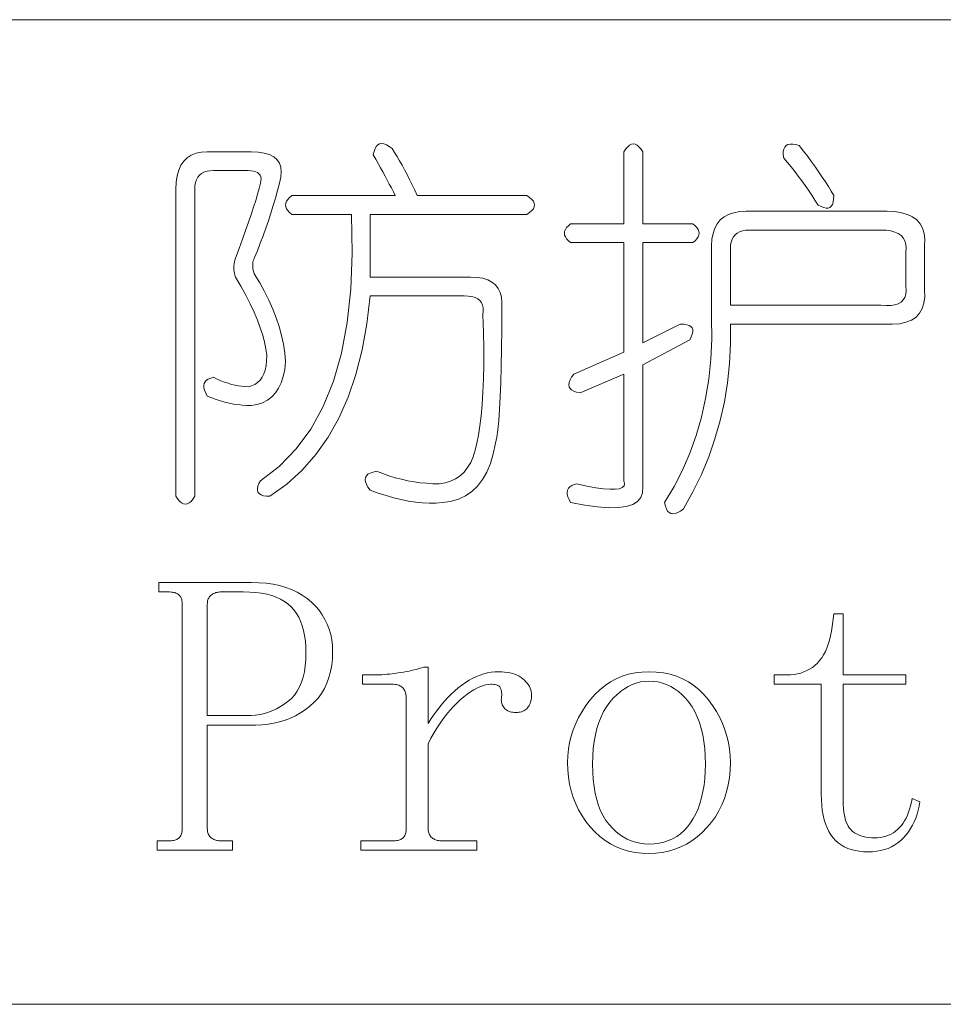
# Model space of a CAD drawing. Extents: x 1 to 297, y 1 to 210.
# Tile 54 of 171: x 132.44 to 137.49, y 29.56 to 34.95. Entities that reach past the tile are written whole.
import ezdxf

# ---------------------------------------------------------------- set-up
doc = ezdxf.new("R2010")
doc.units = 0

msp = doc.modelspace()

# ---------------------------------------------------------------- linework, layer by layer
at = {"color": 7, "lineweight": 13}
for p, q in [((1.3055, 34.9534), (219.3213, 34.9534)), ((1.3055, 29.5649), (219.3213, 29.5649))]:
    msp.add_line(p, q, dxfattribs=at)
for points in [[(134.3753, 34.2134), (134.3794, 34.2323), (134.3849, 34.2477), (134.3917, 34.2597), (134.4, 34.2683), (134.4096, 34.2734), (134.4205, 34.2751), (134.4329, 34.2734), (134.4466, 34.2683), (134.4617, 34.2597), (134.4781, 34.2477), (134.4919, 34.2266), (134.5056, 34.2045), (134.5193, 34.1814), (134.533, 34.1572), (134.5467, 34.132), (134.5604, 34.1058), (134.5741, 34.0785), (134.5878, 34.0502), (134.6016, 34.0209), (134.6153, 33.9906), (135.2153, 33.9906), (135.2307, 33.9803), (135.2427, 33.97), (135.2513, 33.9597), (135.2564, 33.9494), (135.2581, 33.9391), (135.2564, 33.9289), (135.2513, 33.9186), (135.2427, 33.9083), (135.2307, 33.898), (135.2153, 33.8877), (134.3581, 33.8877), (134.3581, 33.5449), (134.9067, 33.5449), (134.9424, 33.5431), (134.9739, 33.538), (135.0013, 33.5294), (135.0246, 33.5174), (135.0439, 33.502), (135.0589, 33.4831), (135.0699, 33.4609), (135.0768, 33.4351), (135.0795, 33.406), (135.0781, 33.3734), (135.0778, 33.2581), (135.0768, 33.1519), (135.075, 33.0551), (135.0726, 32.9675), (135.0696, 32.8891), (135.0658, 32.8201), (135.0613, 32.7602), (135.0562, 32.7097), (135.0504, 32.6683), (135.0439, 32.6363), (135.0317, 32.5775), (135.0157, 32.5245), (134.996, 32.4774), (134.9725, 32.4361), (134.9453, 32.4006), (134.9142, 32.3709), (134.8795, 32.3471), (134.8409, 32.3291), (134.7985, 32.3169), (134.7524, 32.3106), (134.7176, 32.3082), (134.6818, 32.3078), (134.6449, 32.3095), (134.6071, 32.3133), (134.5681, 32.3191), (134.5282, 32.327), (134.4872, 32.337), (134.4452, 32.349), (134.4022, 32.363), (134.3581, 32.3791), (134.3461, 32.3956), (134.3376, 32.4107), (134.3324, 32.4244), (134.3307, 32.4367), (134.3324, 32.4477), (134.3376, 32.4573), (134.3461, 32.4655), (134.3581, 32.4724), (134.3736, 32.4779), (134.3924, 32.482), (134.4267, 32.469), (134.461, 32.4573), (134.4953, 32.447), (134.5296, 32.4381), (134.5638, 32.4306), (134.5981, 32.4244), (134.6324, 32.4196), (134.6667, 32.4162), (134.701, 32.4141), (134.7353, 32.4134), (134.7682, 32.4187), (134.7984, 32.4278), (134.8258, 32.4407), (134.8505, 32.4573), (134.8724, 32.4777), (134.8916, 32.5019), (134.9081, 32.5298), (134.9218, 32.5615), (134.9328, 32.597), (134.941, 32.6363), (134.9506, 32.6803), (134.9588, 32.7302), (134.9657, 32.7859), (134.9712, 32.8475), (134.9753, 32.9149), (134.978, 32.9881), (134.9794, 33.0671), (134.9794, 33.1519), (134.978, 33.2426), (134.9753, 33.3391), (134.9773, 33.3587), (134.9767, 33.3762), (134.9732, 33.3916), (134.967, 33.405), (134.9581, 33.4163), (134.9465, 33.4255), (134.9321, 33.4327), (134.9149, 33.4379), (134.8951, 33.441), (134.8724, 33.442), (134.3581, 33.442), (134.3403, 33.2891), (134.3143, 33.1458), (134.28, 33.0121), (134.2374, 32.8879), (134.1867, 32.7734), (134.1277, 32.6685), (134.0605, 32.5732), (133.9851, 32.4875), (133.9014, 32.4114), (133.8096, 32.3449), (133.7905, 32.3457), (133.7746, 32.3483), (133.7617, 32.3526), (133.752, 32.3586), (133.7453, 32.3663), (133.7417, 32.3757), (133.7412, 32.3869), (133.7437, 32.3997), (133.7494, 32.4143), (133.7581, 32.4306), (133.8618, 32.5099), (133.9536, 32.6041), (134.0333, 32.7129), (134.101, 32.8365), (134.1567, 32.9749), (134.2004, 33.1279), (134.2321, 33.2958), (134.2518, 33.4783), (134.2596, 33.6757), (134.2553, 33.8877), (133.9296, 33.8877), (133.9172, 33.898), (133.9076, 33.9083), (133.9008, 33.9186), (133.8967, 33.9289), (133.8953, 33.9391), (133.8967, 33.9494), (133.9008, 33.9597), (133.9076, 33.97), (133.9172, 33.9803), (133.9296, 33.9906), (134.4953, 33.9906), (134.4848, 34.0113), (134.474, 34.0324), (134.4629, 34.0538), (134.4514, 34.0756), (134.4396, 34.0977), (134.4274, 34.1202), (134.4149, 34.143), (134.402, 34.1661), (134.3888, 34.1896)], [(135.8496, 34.2306), (135.8496, 33.8363), (136.1239, 33.8363), (136.1362, 33.826), (136.1458, 33.8157), (136.1526, 33.8054), (136.1568, 33.7951), (136.1581, 33.7849), (136.1568, 33.7746), (136.1526, 33.7643), (136.1458, 33.754), (136.1362, 33.7437), (136.1239, 33.7334), (135.8496, 33.7334), (135.8496, 33.1849), (136.0553, 33.2877), (136.0743, 33.2869), (136.0903, 33.2843), (136.1031, 33.28), (136.1129, 33.274), (136.1196, 33.2663), (136.1232, 33.2569), (136.1237, 33.2457), (136.1211, 33.2329), (136.1154, 33.2183), (136.1067, 33.202), (135.8496, 33.0649), (135.8496, 32.3963), (135.8487, 32.3646), (135.8393, 32.338), (135.8213, 32.3166), (135.7947, 32.3003), (135.7596, 32.2891), (135.7159, 32.2831), (135.6636, 32.2823), (135.6027, 32.2866), (135.5333, 32.296), (135.4553, 32.3106), (135.4464, 32.327), (135.4402, 32.3421), (135.4368, 32.3558), (135.4361, 32.3682), (135.4381, 32.3791), (135.4429, 32.3887), (135.4505, 32.397), (135.4608, 32.4038), (135.4738, 32.4093), (135.4896, 32.4134), (135.5446, 32.4013), (135.5931, 32.3922), (135.6351, 32.3862), (135.6706, 32.3833), (135.6996, 32.3834), (135.722, 32.3867), (135.738, 32.393), (135.7474, 32.4025), (135.7503, 32.415), (135.7467, 32.4306), (135.7467, 33.0134), (135.5067, 32.9106), (135.4879, 32.9147), (135.4724, 32.9202), (135.4604, 32.927), (135.4518, 32.9353), (135.4467, 32.9449), (135.445, 32.9558), (135.4467, 32.9682), (135.4518, 32.9819), (135.4604, 32.997), (135.4724, 33.0134), (135.7467, 33.1334), (135.7467, 33.7334), (135.4553, 33.7334), (135.4429, 33.7437), (135.4333, 33.754), (135.4265, 33.7643), (135.4224, 33.7746), (135.421, 33.7849), (135.4224, 33.7951), (135.4265, 33.8054), (135.4333, 33.8157), (135.4429, 33.826), (135.4553, 33.8363), (135.7467, 33.8363), (135.7467, 34.2306), (135.757, 34.246), (135.7673, 34.258), (135.7776, 34.2666), (135.7878, 34.2717), (135.7981, 34.2734), (135.8084, 34.2717), (135.8187, 34.2666), (135.829, 34.258), (135.8393, 34.246)], [(136.7067, 34.2649), (136.7302, 34.2343), (136.7527, 34.2045), (136.7741, 34.1754), (136.7945, 34.1469), (136.8138, 34.1191), (136.8322, 34.0921), (136.8495, 34.0657), (136.8658, 34.0399), (136.881, 34.0149), (136.8953, 33.9906), (136.8944, 33.9715), (136.8918, 33.9556), (136.8876, 33.9427), (136.8816, 33.933), (136.8739, 33.9263), (136.8644, 33.9227), (136.8533, 33.9222), (136.8404, 33.9247), (136.8259, 33.9304), (136.8096, 33.9391), (136.7923, 33.9664), (136.7746, 33.9933), (136.7566, 34.0199), (136.7383, 34.0461), (136.7196, 34.072), (136.7005, 34.0975), (136.6812, 34.1227), (136.6615, 34.1476), (136.6414, 34.1721), (136.621, 34.1963), (136.6188, 34.2155), (136.6189, 34.2319), (136.6215, 34.2457), (136.6265, 34.2566), (136.6339, 34.2649), (136.6436, 34.2703), (136.6558, 34.2731), (136.6704, 34.2731), (136.6873, 34.2703)], [(133.4667, 34.2306), (133.7067, 34.2306), (133.7453, 34.2289), (133.7787, 34.2237), (133.807, 34.2151), (133.8301, 34.2031), (133.8481, 34.1877), (133.861, 34.1689), (133.8687, 34.1466), (133.8713, 34.1209), (133.8687, 34.0917), (133.861, 34.0591), (133.8504, 34.018), (133.8391, 33.9769), (133.827, 33.9357), (133.8144, 33.8946), (133.801, 33.8534), (133.7869, 33.8123), (133.7722, 33.7711), (133.7568, 33.73), (133.7406, 33.6889), (133.7238, 33.6477), (133.7208, 33.6407), (133.7184, 33.6333), (133.7166, 33.6256), (133.7156, 33.6175), (133.7153, 33.6091), (133.7156, 33.6004), (133.7166, 33.5913), (133.7184, 33.5819), (133.7208, 33.5721), (133.7238, 33.562), (133.7533, 33.514), (133.7801, 33.466), (133.8041, 33.418), (133.8253, 33.37), (133.8438, 33.322), (133.8596, 33.274), (133.8727, 33.226), (133.8829, 33.178), (133.8905, 33.13), (133.8953, 33.082), (133.8903, 33.0395), (133.8822, 33.0011), (133.8711, 32.9668), (133.8569, 32.9366), (133.8396, 32.9106), (133.8192, 32.8886), (133.7957, 32.8708), (133.7691, 32.8571), (133.7394, 32.8475), (133.7067, 32.842), (133.6827, 32.8425), (133.6587, 32.8441), (133.6347, 32.8466), (133.6107, 32.8502), (133.5867, 32.8549), (133.5627, 32.8605), (133.5387, 32.8672), (133.5147, 32.8749), (133.4907, 32.8837), (133.4667, 32.8934), (133.4578, 32.9099), (133.4516, 32.925), (133.4482, 32.9387), (133.4475, 32.951), (133.4496, 32.962), (133.4544, 32.9716), (133.4619, 32.9798), (133.4722, 32.9867), (133.4852, 32.9922), (133.501, 32.9963), (133.5214, 32.9865), (133.5414, 32.9778), (133.5612, 32.9701), (133.5805, 32.9634), (133.5996, 32.9577), (133.6183, 32.9531), (133.6366, 32.9495), (133.6546, 32.9469), (133.6722, 32.9454), (133.6896, 32.9449), (133.7091, 32.9497), (133.7266, 32.9572), (133.742, 32.9675), (133.7554, 32.9805), (133.7667, 32.9963), (133.776, 33.0148), (133.7832, 33.0361), (133.7883, 33.0601), (133.7914, 33.0868), (133.7924, 33.1163), (133.7876, 33.1514), (133.7801, 33.1883), (133.7698, 33.2269), (133.7568, 33.2671), (133.741, 33.3091), (133.7225, 33.3529), (133.7012, 33.3983), (133.6772, 33.4454), (133.6505, 33.4943), (133.621, 33.5449), (133.6179, 33.5551), (133.6155, 33.5654), (133.6138, 33.5757), (133.6128, 33.586), (133.6124, 33.5963), (133.6128, 33.6066), (133.6138, 33.6169), (133.6155, 33.6271), (133.6179, 33.6374), (133.621, 33.6477), (133.6409, 33.7012), (133.6594, 33.7519), (133.6765, 33.7999), (133.6923, 33.8452), (133.7067, 33.8877), (133.7197, 33.9275), (133.7314, 33.9645), (133.7417, 33.9988), (133.7506, 34.0303), (133.7581, 34.0591), (133.7605, 34.0722), (133.7609, 34.0838), (133.7592, 34.0941), (133.7554, 34.103), (133.7496, 34.1106), (133.7417, 34.1167), (133.7317, 34.1215), (133.7197, 34.125), (133.7057, 34.127), (133.6896, 34.1277), (133.501, 34.1277), (133.4814, 34.1267), (133.464, 34.1236), (133.4485, 34.1185), (133.4352, 34.1113), (133.4238, 34.102), (133.4146, 34.0907), (133.4074, 34.0773), (133.4023, 34.0619), (133.3992, 34.0444), (133.3981, 34.0249), (133.3981, 32.3449), (133.3878, 32.3294), (133.3776, 32.3174), (133.3673, 32.3089), (133.357, 32.3037), (133.3467, 32.302), (133.3364, 32.3037), (133.3261, 32.3089), (133.3158, 32.3174), (133.3056, 32.3294), (133.2953, 32.3449), (133.2953, 34.0249), (133.297, 34.0639), (133.3021, 34.0989), (133.3107, 34.1298), (133.3227, 34.1565), (133.3381, 34.1791), (133.357, 34.1977), (133.3793, 34.2121), (133.405, 34.2223), (133.4341, 34.2285)], [(136.4153, 33.9049), (137.1867, 33.9049), (137.2289, 33.903), (137.2663, 33.8973), (137.2988, 33.8879), (137.3266, 33.8747), (137.3496, 33.8577), (137.3677, 33.837), (137.3811, 33.8125), (137.3897, 33.7842), (137.3934, 33.7521), (137.3924, 33.7163), (137.3924, 33.4763), (137.3933, 33.4374), (137.389, 33.4029), (137.3796, 33.3729), (137.365, 33.3474), (137.3453, 33.3263), (137.3204, 33.3097), (137.2904, 33.2975), (137.2553, 33.2898), (137.215, 33.2865), (137.1696, 33.2877), (136.3296, 33.2877), (136.3301, 33.1789), (136.3248, 33.0717), (136.3136, 32.9663), (136.2966, 32.8626), (136.2738, 32.7606), (136.2452, 32.6603), (136.2108, 32.5617), (136.1705, 32.4649), (136.1244, 32.3697), (136.0724, 32.2763), (136.056, 32.2643), (136.0409, 32.2557), (136.0272, 32.2506), (136.0148, 32.2489), (136.0038, 32.2506), (135.9942, 32.2557), (135.986, 32.2643), (135.9792, 32.2763), (135.9737, 32.2917), (135.9696, 32.3106), (136.0215, 32.3978), (136.0676, 32.4882), (136.1079, 32.5816), (136.1424, 32.6781), (136.171, 32.7777), (136.1938, 32.8804), (136.2108, 32.9862), (136.2219, 33.095), (136.2272, 33.207), (136.2267, 33.322), (136.2267, 33.7163), (136.2286, 33.7521), (136.2343, 33.7842), (136.2437, 33.8125), (136.2569, 33.837), (136.2738, 33.8577), (136.2946, 33.8747), (136.3191, 33.8879), (136.3474, 33.8973), (136.3795, 33.903)], [(137.1524, 33.802), (136.4324, 33.802), (136.4129, 33.801), (136.3954, 33.7979), (136.38, 33.7927), (136.3666, 33.7855), (136.3553, 33.7763), (136.346, 33.765), (136.3388, 33.7516), (136.3337, 33.7362), (136.3306, 33.7187), (136.3296, 33.6991), (136.3296, 33.3906), (137.1524, 33.3906), (137.1816, 33.3885), (137.2073, 33.3892), (137.2296, 33.3926), (137.2484, 33.3988), (137.2639, 33.4077), (137.2758, 33.4194), (137.2844, 33.4338), (137.2896, 33.4509), (137.2913, 33.4708), (137.2896, 33.4934), (137.2896, 33.682), (137.2913, 33.7048), (137.2896, 33.7252), (137.2844, 33.7432), (137.2758, 33.7588), (137.2639, 33.772), (137.2484, 33.7828), (137.2296, 33.7912), (137.2073, 33.7972), (137.1816, 33.8008)], [(133.4667, 31.0934), (133.4667, 30.5277), (133.4669, 30.521), (133.4676, 30.5147), (133.4686, 30.5087), (133.4701, 30.503), (133.4721, 30.4977), (133.4744, 30.4927), (133.4772, 30.4881), (133.4804, 30.4838), (133.4841, 30.4799), (133.4881, 30.4763), (133.4926, 30.473), (133.4972, 30.4701), (133.5022, 30.4675), (133.5073, 30.4653), (133.5128, 30.4634), (133.5185, 30.4619), (133.5244, 30.4607), (133.5307, 30.4598), (133.5371, 30.4593), (133.5439, 30.4591), (133.6039, 30.4591), (133.6039, 30.4077), (133.1924, 30.4077), (133.1924, 30.4591), (133.2524, 30.4591), (133.2607, 30.4593), (133.2685, 30.4598), (133.2758, 30.4607), (133.2826, 30.4619), (133.2888, 30.4634), (133.2946, 30.4653), (133.2998, 30.4675), (133.3045, 30.4701), (133.3087, 30.473), (133.3124, 30.4763), (133.3157, 30.4799), (133.3186, 30.4838), (133.3212, 30.4881), (133.3234, 30.4927), (133.3253, 30.4977), (133.3268, 30.503), (133.328, 30.5087), (133.3289, 30.5147), (133.3294, 30.521), (133.3296, 30.5277), (133.3296, 31.7534), (133.3294, 31.7601), (133.3289, 31.7665), (133.328, 31.7725), (133.3268, 31.7781), (133.3253, 31.7834), (133.3234, 31.7884), (133.3212, 31.793), (133.3186, 31.7973), (133.3157, 31.8013), (133.3124, 31.8049), (133.3087, 31.8081), (133.3045, 31.811), (133.2998, 31.8136), (133.2946, 31.8158), (133.2888, 31.8177), (133.2826, 31.8193), (133.2758, 31.8205), (133.2685, 31.8213), (133.2607, 31.8218), (133.2524, 31.822), (133.201, 31.822), (133.201, 31.8734), (133.7067, 31.8734), (133.7486, 31.8724), (133.7885, 31.8691), (133.8264, 31.8638), (133.8624, 31.8563), (133.8963, 31.8466), (133.9284, 31.8349), (133.9584, 31.8209), (133.9865, 31.8049), (134.0126, 31.7866), (134.0367, 31.7663), (134.0587, 31.7443), (134.0784, 31.7212), (134.0957, 31.697), (134.1108, 31.6717), (134.1235, 31.6452), (134.1339, 31.6177), (134.142, 31.589), (134.1478, 31.5592), (134.1513, 31.5283), (134.1524, 31.4963), (134.1512, 31.4578), (134.1474, 31.4212), (134.1412, 31.3865), (134.1325, 31.3537), (134.1214, 31.3227), (134.1077, 31.2937), (134.0915, 31.2665), (134.0729, 31.2412), (134.0517, 31.2178), (134.0281, 31.1963), (134.0028, 31.1767), (133.9765, 31.1593), (133.9493, 31.1438), (133.9212, 31.1305), (133.8921, 31.1191), (133.862, 31.1099), (133.831, 31.1027), (133.7991, 31.0975), (133.7662, 31.0945), (133.7324, 31.0934)], [(133.681, 31.1449), (133.7064, 31.1456), (133.7312, 31.1479), (133.7554, 31.1518), (133.7791, 31.1572), (133.8021, 31.1641), (133.8245, 31.1726), (133.8463, 31.1827), (133.8675, 31.1942), (133.8881, 31.2073), (133.9081, 31.222), (133.9269, 31.2385), (133.9436, 31.2573), (133.9584, 31.2783), (133.9712, 31.3015), (133.9821, 31.327), (133.9909, 31.3547), (133.9978, 31.3846), (134.0028, 31.4167), (134.0057, 31.4511), (134.0067, 31.4877), (134.0059, 31.5211), (134.0034, 31.5527), (133.9994, 31.5825), (133.9937, 31.6105), (133.9863, 31.6366), (133.9774, 31.661), (133.9668, 31.6836), (133.9546, 31.7044), (133.9408, 31.7234), (133.9253, 31.7406), (133.908, 31.756), (133.8888, 31.7699), (133.8676, 31.7821), (133.8444, 31.7927), (133.8192, 31.8016), (133.7921, 31.809), (133.763, 31.8147), (133.7319, 31.8187), (133.6989, 31.8212), (133.6638, 31.822), (133.5439, 31.822), (133.5371, 31.8218), (133.5307, 31.8213), (133.5244, 31.8205), (133.5185, 31.8193), (133.5128, 31.8177), (133.5073, 31.8158), (133.5022, 31.8136), (133.4972, 31.811), (133.4926, 31.8081), (133.4881, 31.8049), (133.4841, 31.8013), (133.4804, 31.7973), (133.4772, 31.793), (133.4744, 31.7884), (133.4721, 31.7834), (133.4701, 31.7781), (133.4686, 31.7725), (133.4676, 31.7665), (133.4669, 31.7601), (133.4667, 31.7534), (133.4667, 31.1449)], [(136.9467, 30.682), (136.9471, 30.6588), (136.9484, 30.6371), (136.9506, 30.6169), (136.9536, 30.5983), (136.9574, 30.5813), (136.9621, 30.5658), (136.9677, 30.5518), (136.9741, 30.5394), (136.9814, 30.5285), (136.9896, 30.5191), (136.9986, 30.511), (137.0084, 30.5037), (137.0191, 30.4973), (137.0307, 30.4917), (137.0431, 30.487), (137.0564, 30.4831), (137.0706, 30.4801), (137.0856, 30.478), (137.1014, 30.4767), (137.1181, 30.4763), (137.1349, 30.4768), (137.151, 30.4785), (137.1665, 30.4813), (137.1812, 30.4852), (137.1953, 30.4902), (137.2086, 30.4963), (137.2213, 30.5036), (137.2333, 30.5119), (137.2446, 30.5214), (137.2553, 30.532), (137.2652, 30.5436), (137.2745, 30.5562), (137.2831, 30.5697), (137.2909, 30.5841), (137.2981, 30.5995), (137.3046, 30.6158), (137.3105, 30.6331), (137.3156, 30.6513), (137.3201, 30.6705), (137.3239, 30.6906), (137.3667, 30.6734), (137.3627, 30.6499), (137.3576, 30.6271), (137.3514, 30.6053), (137.3441, 30.5843), (137.3356, 30.5641), (137.3261, 30.5449), (137.3154, 30.5264), (137.3036, 30.5089), (137.2907, 30.4921), (137.2767, 30.4763), (137.2617, 30.4616), (137.2457, 30.4485), (137.2287, 30.4369), (137.2109, 30.4269), (137.1921, 30.4184), (137.1723, 30.4115), (137.1516, 30.4061), (137.13, 30.4022), (137.1074, 30.3999), (137.0838, 30.3991), (137.0588, 30.3999), (137.035, 30.4022), (137.0125, 30.4061), (136.9913, 30.4115), (136.9713, 30.4184), (136.9527, 30.4269), (136.9353, 30.4369), (136.9193, 30.4485), (136.9045, 30.4616), (136.891, 30.4763), (136.8788, 30.4926), (136.8678, 30.5106), (136.8582, 30.5303), (136.8499, 30.5517), (136.8428, 30.5749), (136.837, 30.5997), (136.8325, 30.6263), (136.8293, 30.6546), (136.8273, 30.6846), (136.8267, 30.7163), (136.8267, 31.3163), (136.5696, 31.3163), (136.5696, 31.3677), (136.6381, 31.3677), (136.6583, 31.3684), (136.6777, 31.3703), (136.6964, 31.3735), (136.7142, 31.378), (136.7314, 31.3838), (136.7477, 31.3909), (136.7632, 31.3992), (136.778, 31.4089), (136.792, 31.4198), (136.8053, 31.432), (136.8177, 31.4456), (136.8291, 31.4606), (136.8396, 31.4771), (136.8492, 31.4951), (136.8578, 31.5145), (136.8654, 31.5354), (136.8722, 31.5577), (136.878, 31.5815), (136.8828, 31.6067), (136.8867, 31.6334), (136.8953, 31.702), (136.9467, 31.702), (136.9467, 31.3677), (137.2896, 31.3677), (137.2896, 31.3163), (136.9467, 31.3163)], [(134.6753, 31.102), (134.6926, 31.1288), (134.7101, 31.1543), (134.7279, 31.1785), (134.7459, 31.2014), (134.7642, 31.2231), (134.7828, 31.2434), (134.8016, 31.2625), (134.8206, 31.2803), (134.84, 31.2968), (134.8596, 31.312), (134.8793, 31.3258), (134.8992, 31.3382), (134.9191, 31.3492), (134.9391, 31.3586), (134.9592, 31.3666), (134.9794, 31.3732), (134.9997, 31.3783), (135.02, 31.3819), (135.0405, 31.3841), (135.061, 31.3849), (135.0777, 31.3845), (135.0937, 31.3833), (135.1089, 31.3814), (135.1234, 31.3787), (135.1371, 31.3752), (135.15, 31.371), (135.1621, 31.366), (135.1734, 31.3602), (135.184, 31.3536), (135.1938, 31.3463), (135.2028, 31.3384), (135.2108, 31.3303), (135.2179, 31.322), (135.224, 31.3134), (135.2292, 31.3045), (135.2334, 31.2954), (135.2368, 31.286), (135.2391, 31.2763), (135.2405, 31.2664), (135.241, 31.2563), (135.2408, 31.2479), (135.2401, 31.2398), (135.2391, 31.2321), (135.2376, 31.2247), (135.2356, 31.2177), (135.2333, 31.211), (135.2305, 31.2047), (135.2273, 31.1987), (135.2236, 31.193), (135.2196, 31.1877), (135.2151, 31.1828), (135.2101, 31.1785), (135.2048, 31.1746), (135.199, 31.1713), (135.1928, 31.1684), (135.1861, 31.1661), (135.1791, 31.1643), (135.1716, 31.163), (135.1636, 31.1623), (135.1553, 31.162), (135.1469, 31.1623), (135.139, 31.163), (135.1315, 31.1643), (135.1244, 31.1661), (135.1178, 31.1684), (135.1116, 31.1713), (135.1058, 31.1746), (135.1004, 31.1785), (135.0955, 31.1828), (135.091, 31.1877), (135.087, 31.193), (135.0836, 31.1987), (135.0808, 31.2047), (135.0786, 31.211), (135.0771, 31.2177), (135.0761, 31.2247), (135.0757, 31.2321), (135.0759, 31.2398), (135.0767, 31.2479), (135.0781, 31.2563), (135.078, 31.2613), (135.0778, 31.2662), (135.0774, 31.2709), (135.0768, 31.2755), (135.076, 31.2799), (135.075, 31.2841), (135.0739, 31.2881), (135.0726, 31.2919), (135.0712, 31.2956), (135.0696, 31.2991), (135.0675, 31.3024), (135.0648, 31.3053), (135.0613, 31.3079), (135.0572, 31.3101), (135.0524, 31.312), (135.0469, 31.3135), (135.0408, 31.3147), (135.0339, 31.3156), (135.0264, 31.3161), (135.0181, 31.3163), (135.0041, 31.3154), (134.9895, 31.3129), (134.9743, 31.3086), (134.9585, 31.3026), (134.9421, 31.2949), (134.925, 31.2854), (134.9074, 31.2743), (134.8892, 31.2614), (134.8704, 31.2469), (134.851, 31.2306), (134.8315, 31.2127), (134.8124, 31.1935), (134.7938, 31.173), (134.7756, 31.151), (134.7578, 31.1277), (134.7404, 31.103), (134.7235, 31.077), (134.707, 31.0495), (134.6909, 31.0207), (134.6753, 30.9906), (134.6753, 30.5277), (134.6755, 30.521), (134.6761, 30.5147), (134.6772, 30.5087), (134.6787, 30.503), (134.6806, 30.4977), (134.683, 30.4927), (134.6858, 30.4881), (134.689, 30.4838), (134.6926, 30.4799), (134.6967, 30.4763), (134.7011, 30.473), (134.7058, 30.4701), (134.7107, 30.4675), (134.7159, 30.4653), (134.7213, 30.4634), (134.7271, 30.4619), (134.733, 30.4607), (134.7392, 30.4598), (134.7457, 30.4593), (134.7524, 30.4591), (134.941, 30.4591), (134.941, 30.4077), (134.3067, 30.4077), (134.3067, 30.4591), (134.4781, 30.4591), (134.4865, 30.4593), (134.4942, 30.4598), (134.5015, 30.4607), (134.5083, 30.4619), (134.5146, 30.4634), (134.5203, 30.4653), (134.5255, 30.4675), (134.5302, 30.4701), (134.5345, 30.473), (134.5381, 30.4763), (134.5414, 30.4799), (134.5443, 30.4838), (134.5469, 30.4881), (134.5491, 30.4927), (134.551, 30.4977), (134.5525, 30.503), (134.5537, 30.5087), (134.5546, 30.5147), (134.5551, 30.521), (134.5553, 30.5277), (134.5553, 31.2391), (134.5551, 31.2459), (134.5546, 31.2523), (134.5537, 31.2586), (134.5525, 31.2645), (134.551, 31.2702), (134.5491, 31.2757), (134.5469, 31.2808), (134.5443, 31.2858), (134.5414, 31.2904), (134.5381, 31.2949), (134.5345, 31.2989), (134.5302, 31.3026), (134.5255, 31.3058), (134.5203, 31.3086), (134.5146, 31.3109), (134.5083, 31.3129), (134.5015, 31.3144), (134.4942, 31.3154), (134.4865, 31.3161), (134.4781, 31.3163), (134.3153, 31.3163), (134.3153, 31.3677), (134.3839, 31.3677), (134.3961, 31.3678), (134.4087, 31.3682), (134.4218, 31.3689), (134.4353, 31.3698), (134.4492, 31.3709), (134.4636, 31.3723), (134.4783, 31.374), (134.4936, 31.3759), (134.5092, 31.3781), (134.5253, 31.3806), (134.5412, 31.3832), (134.5563, 31.3859), (134.5707, 31.3887), (134.5842, 31.3915), (134.5971, 31.3945), (134.6091, 31.3975), (134.6204, 31.4007), (134.6309, 31.4039), (134.6406, 31.4072), (134.6496, 31.4106), (134.6753, 31.4106)], [(136.3296, 30.8877), (136.3283, 30.8456), (136.3244, 30.8049), (136.318, 30.7657), (136.309, 30.7279), (136.2974, 30.6916), (136.2833, 30.6568), (136.2666, 30.6234), (136.2473, 30.5915), (136.2254, 30.561), (136.201, 30.532), (136.1747, 30.5051), (136.1472, 30.4811), (136.1185, 30.4599), (136.0885, 30.4415), (136.0574, 30.4259), (136.0251, 30.4132), (135.9916, 30.4033), (135.9569, 30.3962), (135.921, 30.392), (135.8839, 30.3906), (135.8452, 30.392), (135.8079, 30.3964), (135.7721, 30.4037), (135.7378, 30.4139), (135.7049, 30.427), (135.6735, 30.443), (135.6436, 30.462), (135.6151, 30.4838), (135.588, 30.5086), (135.5624, 30.5363), (135.5388, 30.566), (135.5177, 30.597), (135.499, 30.6291), (135.4829, 30.6625), (135.4692, 30.697), (135.458, 30.7327), (135.4493, 30.7697), (135.4431, 30.8078), (135.4394, 30.8472), (135.4381, 30.8877), (135.4394, 30.9251), (135.4431, 30.9618), (135.4493, 30.9978), (135.458, 31.0331), (135.4692, 31.0677), (135.4829, 31.1017), (135.499, 31.1349), (135.5177, 31.1675), (135.5388, 31.1994), (135.5624, 31.2306), (135.588, 31.2599), (135.6151, 31.2861), (135.6436, 31.3093), (135.6735, 31.3293), (135.7049, 31.3463), (135.7378, 31.3602), (135.7721, 31.371), (135.8079, 31.3787), (135.8452, 31.3833), (135.8839, 31.3849), (135.9241, 31.3833), (135.9627, 31.3787), (135.9996, 31.371), (136.0347, 31.3602), (136.0681, 31.3463), (136.0999, 31.3293), (136.1299, 31.3093), (136.1581, 31.2861), (136.1847, 31.2599), (136.2096, 31.2306), (136.2324, 31.1994), (136.2528, 31.1675), (136.2708, 31.1349), (136.2864, 31.1017), (136.2996, 31.0677), (136.3104, 31.0331), (136.3188, 30.9978), (136.3248, 30.9618), (136.3284, 30.9251)], [(135.5753, 30.8791), (135.5762, 30.8357), (135.5789, 30.7946), (135.5834, 30.7558), (135.5897, 30.7194), (135.5978, 30.6852), (135.6077, 30.6534), (135.6194, 30.6238), (135.6329, 30.5966), (135.6482, 30.5717), (135.6653, 30.5491), (135.6837, 30.5288), (135.7028, 30.5106), (135.7227, 30.4945), (135.7435, 30.4806), (135.7649, 30.4688), (135.7872, 30.4591), (135.8102, 30.4516), (135.834, 30.4463), (135.8585, 30.4431), (135.8839, 30.442), (135.9124, 30.4432), (135.9396, 30.4466), (135.9655, 30.4524), (135.9901, 30.4605), (136.0135, 30.4709), (136.0356, 30.4837), (136.0564, 30.4987), (136.0759, 30.5161), (136.0941, 30.5357), (136.111, 30.5577), (136.1265, 30.5818), (136.1403, 30.6076), (136.1525, 30.6352), (136.1631, 30.6647), (136.1721, 30.6959), (136.1794, 30.729), (136.1851, 30.7638), (136.1892, 30.8005), (136.1916, 30.8389), (136.1924, 30.8791), (136.1915, 30.9226), (136.1888, 30.964), (136.1843, 31.0032), (136.178, 31.0403), (136.1699, 31.0752), (136.16, 31.108), (136.1483, 31.1386), (136.1348, 31.1671), (136.1195, 31.1935), (136.1024, 31.2177), (136.084, 31.2397), (136.0649, 31.2594), (136.045, 31.2767), (136.0242, 31.2918), (136.0028, 31.3045), (135.9805, 31.3149), (135.9575, 31.323), (135.9337, 31.3288), (135.9092, 31.3323), (135.8839, 31.3334), (135.8601, 31.3323), (135.8369, 31.3288), (135.8142, 31.323), (135.792, 31.3149), (135.7703, 31.3045), (135.7491, 31.2918), (135.7285, 31.2767), (135.7083, 31.2594), (135.6887, 31.2397), (135.6696, 31.2177), (135.6516, 31.1935), (135.6356, 31.1671), (135.6215, 31.1386), (135.6092, 31.108), (135.5988, 31.0752), (135.5904, 31.0403), (135.5838, 31.0032), (135.5791, 30.964), (135.5762, 30.9226)]]:
    msp.add_lwpolyline(points, close=True, dxfattribs=at)

doc.saveas('drawing.dxf')
